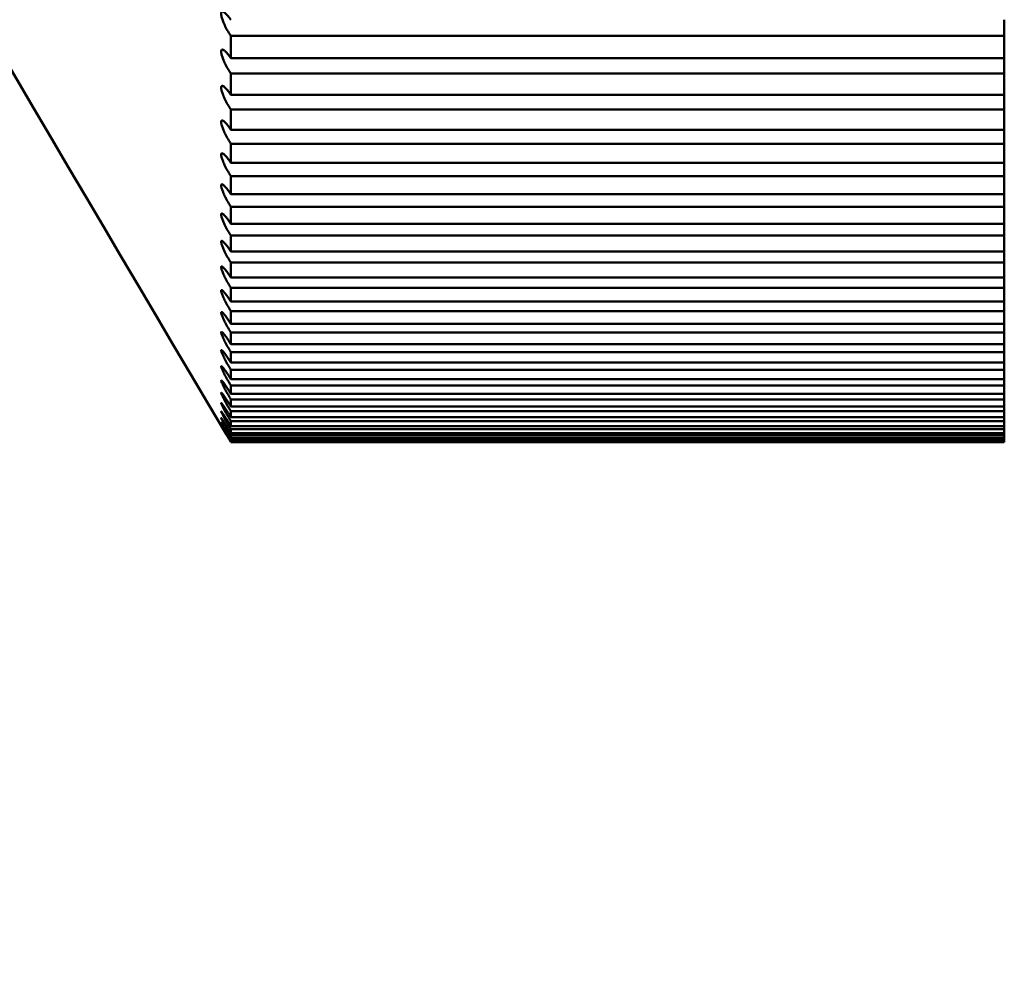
# Model space of a CAD drawing. Header units: millimetres. Extents: x 70 to 1011, y -602 to 1647.
# Tile 82 of 98: x 239.08 to 241.62, y 1428 to 1430.44. Entities that reach past the tile are written whole.
import ezdxf

# ---------------------------------------------------------------- set-up
doc = ezdxf.new("R2010")
doc.units = ezdxf.units.MM
doc.header["$LTSCALE"] = 0.75
doc.layers.add('Visible', color=7, linetype='Continuous', lineweight=50)
doc.layers.add('Visible Narrow', color=7, linetype='Continuous', lineweight=25)

msp = doc.modelspace()

# ---------------------------------------------------------------- linework, layer by layer
at = {"layer": 'Visible', "extrusion": (-1.22465e-16, -1, 2.96635e-13)}
for p, q in [((239.6236, 1430.4025, 290.9228), (241.6236, 1430.4025, 290.9228)), ((241.6236, 1430.3453, 290.8208), (239.6236, 1430.3453, 290.8208)), ((239.6236, 1430.3051, 290.7469), (241.6236, 1430.3051, 290.7469)), ((241.6236, 1430.2505, 290.6435), (239.6236, 1430.2505, 290.6435)), ((239.6236, 1430.2122, 290.5686), (241.6236, 1430.2122, 290.5686)), ((241.6236, 1430.1602, 290.4639), (239.6236, 1430.1602, 290.4639)), ((239.6236, 1430.1238, 290.3881), (241.6236, 1430.1238, 290.3881)), ((241.6236, 1430.0745, 290.282), (239.6236, 1430.0745, 290.282)), ((239.6236, 1430.04, 290.2053), (241.6236, 1430.04, 290.2053)), ((241.6236, 1429.9933, 290.0981), (239.6236, 1429.9933, 290.0981)), ((239.6236, 1429.9607, 290.0205), (241.6236, 1429.9607, 290.0205)), ((241.6236, 1429.9168, 289.9121), (239.6236, 1429.9168, 289.9121)), ((239.6236, 1429.8862, 289.8338), (241.6236, 1429.8862, 289.8338)), ((241.6236, 1429.845, 289.7243), (239.6236, 1429.845, 289.7243)), ((239.6236, 1429.8164, 289.6452), (241.6236, 1429.8164, 289.6452)), ((241.6236, 1429.7779, 289.5348), (239.6236, 1429.7779, 289.5348)), ((239.6236, 1429.7513, 289.455), (241.6236, 1429.7513, 289.455)), ((241.6236, 1429.7157, 289.3436), (239.6236, 1429.7157, 289.3436)), ((239.6236, 1429.691, 289.2632), (241.6236, 1429.691, 289.2632)), ((241.6236, 1429.6582, 289.1509), (239.6236, 1429.6582, 289.1509)), ((239.6236, 1429.6356, 289.0699), (241.6236, 1429.6356, 289.0699)), ((241.6236, 1429.6056, 288.9569), (239.6236, 1429.6056, 288.9569)), ((239.6236, 1429.585, 288.8753), (241.6236, 1429.585, 288.8753)), ((241.6236, 1429.5579, 288.7616), (239.6236, 1429.5579, 288.7616)), ((239.6236, 1429.5394, 288.6795), (241.6236, 1429.5394, 288.6795)), ((241.6236, 1429.5151, 288.5651), (239.6236, 1429.5151, 288.5651)), ((239.6236, 1429.4987, 288.4826), (241.6236, 1429.4987, 288.4826)), ((241.6236, 1429.4773, 288.3677), (239.6236, 1429.4773, 288.3677)), ((239.6236, 1429.4629, 288.2848), (241.6236, 1429.4629, 288.2848)), ((241.6236, 1429.4444, 288.1693), (239.6236, 1429.4444, 288.1693)), ((239.6236, 1429.4322, 288.0861), (241.6236, 1429.4322, 288.0861)), ((241.6236, 1429.4166, 287.9702), (239.6236, 1429.4166, 287.9702)), ((239.6236, 1429.4064, 287.8867), (241.6236, 1429.4064, 287.8867)), ((241.6236, 1429.3937, 287.7704), (239.6236, 1429.3937, 287.7704)), ((239.6236, 1429.3856, 287.6867), (241.6236, 1429.3856, 287.6867)), ((241.6236, 1429.3759, 287.5702), (239.6236, 1429.3759, 287.5702)), ((239.6236, 1429.3699, 287.4863), (241.6236, 1429.3699, 287.4863)), ((241.6236, 1429.3631, 287.3695), (239.6236, 1429.3631, 287.3695)), ((239.6236, 1429.3593, 287.2855), (241.6236, 1429.3593, 287.2855)), ((241.6236, 1429.3554, 287.1686), (239.6236, 1429.3554, 287.1686)), ((239.6236, 1429.3536, 287.0845), (241.6236, 1429.3536, 287.0845)), ((241.6236, 1429.3527, 286.9676), (239.6236, 1429.3527, 286.9676))]:
    msp.add_line(p, q, dxfattribs=at)
at = {"layer": 'Visible', "extrusion": (-3.63273e-29, -2.96635e-13, -1)}
msp.add_arc((-205.1236, 1421.3352, 789.5448), 128, 98.774084, 244.468095, dxfattribs=at)
at = {"layer": 'Visible', "extrusion": (-1, 1.22465e-16, 0)}
for centre, start, end in [((-1437.3527, 286.9612, -241.6236), 29.68296, 30.28535), ((-1437.3527, 286.9612, -239.6236), 28.84535, 29.68296), ((-1437.3527, 286.9612, -241.6236), 28.84535, 29.68296), ((-1437.3527, 286.9612, -241.6236), 28.24296, 28.84535), ((-1437.3527, 286.9612, -239.6236), 27.40535, 28.24296), ((-1437.3527, 286.9612, -241.6236), 27.40535, 28.24296), ((-1437.3527, 286.9612, -241.6236), 26.80296, 27.40535), ((-1437.3527, 286.9612, -239.6236), 25.96535, 26.80296), ((-1437.3527, 286.9612, -241.6236), 25.96535, 26.80296), ((-1437.3527, 286.9612, -241.6236), 25.36296, 25.96535), ((-1437.3527, 286.9612, -239.6236), 24.52535, 25.36296), ((-1437.3527, 286.9612, -241.6236), 24.52535, 25.36296), ((-1437.3527, 286.9612, -241.6236), 23.92296, 24.52535), ((-1437.3527, 286.9612, -239.6236), 23.08535, 23.92296), ((-1437.3527, 286.9612, -241.6236), 23.08535, 23.92296), ((-1437.3527, 286.9612, -241.6236), 22.48296, 23.08535), ((-1437.3527, 286.9612, -239.6236), 21.64535, 22.48296), ((-1437.3527, 286.9612, -241.6236), 21.64535, 22.48296), ((-1437.3527, 286.9612, -241.6236), 21.04296, 21.64535), ((-1437.3527, 286.9612, -239.6236), 20.20535, 21.04296), ((-1437.3527, 286.9612, -241.6236), 20.20535, 21.04296), ((-1437.3527, 286.9612, -241.6236), 19.60296, 20.20535), ((-1437.3527, 286.9612, -239.6236), 18.76535, 19.60296), ((-1437.3527, 286.9612, -241.6236), 18.76535, 19.60296), ((-1437.3527, 286.9612, -241.6236), 18.16296, 18.76535), ((-1437.3527, 286.9612, -239.6236), 17.32535, 18.16296), ((-1437.3527, 286.9612, -241.6236), 17.32535, 18.16296), ((-1437.3527, 286.9612, -241.6236), 16.72296, 17.32535), ((-1437.3527, 286.9612, -239.6236), 15.88535, 16.72296), ((-1437.3527, 286.9612, -241.6236), 15.88535, 16.72296), ((-1437.3527, 286.9612, -241.6236), 15.28296, 15.88535), ((-1437.3527, 286.9612, -239.6236), 14.44535, 15.28296), ((-1437.3527, 286.9612, -241.6236), 14.44535, 15.28296), ((-1437.3527, 286.9612, -241.6236), 13.84296, 14.44535), ((-1437.3527, 286.9612, -239.6236), 13.00535, 13.84296), ((-1437.3527, 286.9612, -241.6236), 13.00535, 13.84296), ((-1437.3527, 286.9612, -239.6236), 11.56535, 12.40296), ((-1437.3527, 286.9612, -241.6236), 12.40296, 13.00535), ((-1437.3527, 286.9612, -241.6236), 11.56535, 12.40296), ((-1437.3527, 286.9612, -241.6236), 10.96296, 11.56535), ((-1437.3527, 286.9612, -239.6236), 10.12535, 10.96296), ((-1437.3527, 286.9612, -241.6236), 10.12535, 10.96296), ((-1437.3527, 286.9612, -239.6236), 8.68535, 9.52296), ((-1437.3527, 286.9612, -241.6236), 9.52296, 10.12535), ((-1437.3527, 286.9612, -241.6236), 8.68535, 9.52296), ((-1437.3527, 286.9612, -241.6236), 8.08296, 8.68535), ((-1437.3527, 286.9612, -239.6236), 7.24535, 8.08296), ((-1437.3527, 286.9612, -241.6236), 7.24535, 8.08296), ((-1437.3527, 286.9612, -241.6236), 6.64296, 7.24535), ((-1437.3527, 286.9612, -239.6236), 5.80535, 6.64296), ((-1437.3527, 286.9612, -239.6236), 4.36535, 5.20296), ((-1437.3527, 286.9612, -241.6236), 5.80535, 6.64296), ((-1437.3527, 286.9612, -241.6236), 5.20296, 5.80535), ((-1437.3527, 286.9612, -241.6236), 4.36535, 5.20296), ((-1437.3527, 286.9612, -239.6236), 2.92535, 3.76296), ((-1437.3527, 286.9612, -239.6236), 1.48535, 2.32296), ((-1437.3527, 286.9612, -241.6236), 3.76296, 4.36535), ((-1437.3527, 286.9612, -241.6236), 2.92535, 3.76296), ((-1437.3527, 286.9612, -241.6236), 2.32296, 2.92535), ((-1437.3527, 286.9612, -241.6236), 1.48535, 2.32296), ((-1437.3527, 286.9612, -239.6236), 0.04535, 0.88296), ((-1437.3527, 286.9612, -241.6236), 0.88296, 1.48535), ((-1437.3527, 286.9612, -241.6236), 0.04535, 0.88296)]:
    msp.add_arc(centre, 8, start, end, dxfattribs=at)
at = {"layer": 'Visible'}
msp.add_open_spline([(239.6104, 1429.375, 286.9612), (238.6456, 1431.0022, 286.9612), (237.7046, 1432.6482, 286.9612), (236.6236, 1434.2007, 286.9612)], degree=3, dxfattribs=at)
for points, knots in [([(239.6236, 1430.4025, 290.9228), (239.6212, 1430.406, 290.9208), (239.6188, 1430.4098, 290.9193), (239.6139, 1430.4181, 290.9174), (239.6115, 1430.4226, 290.917), (239.6072, 1430.4315, 290.9178), (239.6052, 1430.4359, 290.9189), (239.6023, 1430.4434, 290.9222), (239.6012, 1430.4467, 290.9241), (239.5999, 1430.4515, 290.9279), (239.5995, 1430.4532, 290.9296), (239.5991, 1430.4555, 290.9322), (239.5989, 1430.4562, 290.9331), (239.5988, 1430.4574, 290.9345), (239.5988, 1430.4578, 290.9351), (239.5987, 1430.4584, 290.9361), (239.5987, 1430.4587, 290.9365), (239.5987, 1430.4592, 290.9373), (239.5987, 1430.4595, 290.9377), (239.5987, 1430.4599, 290.9386), (239.5987, 1430.4602, 290.939), (239.5987, 1430.4607, 290.94), (239.5987, 1430.461, 290.9406), (239.5988, 1430.4616, 290.9418), (239.5988, 1430.4619, 290.9425), (239.599, 1430.4627, 290.9443), (239.5991, 1430.4631, 290.9455), (239.5996, 1430.4643, 290.9492), (239.6001, 1430.4648, 290.9517), (239.6016, 1430.4656, 290.9582), (239.6028, 1430.4655, 290.962), (239.6059, 1430.4642, 290.9703), (239.6079, 1430.4628, 290.9747), (239.6123, 1430.4588, 290.9824), (239.6145, 1430.4564, 290.9857), (239.6191, 1430.4508, 290.9914), (239.6213, 1430.4478, 290.9938), (239.6236, 1430.4445, 290.9957)], [-0.01432028, -0.01432028, -0.01432028, -0.01432028, -0.01290095, -0.01290095, -0.01137367, -0.01137367, -0.00992177, -0.00992177, -0.00874817, -0.00874817, -0.0080288, -0.0080288, -0.00768013, -0.00768013, -0.00747306, -0.00747306, -0.00732512, -0.00732512, -0.00717833, -0.00717833, -0.00703572, -0.00703572, -0.0068385, -0.0068385, -0.00661974, -0.00661974, -0.0062426, -0.0062426, -0.00544186, -0.00544186, -0.00423487, -0.00423487, -0.00274288, -0.00274288, -0.00132911, -0.00132911, 0, 0, 0, 0]), ([(239.6236, 1430.3051, 290.7469), (239.6212, 1430.3087, 290.745), (239.6188, 1430.3126, 290.7436), (239.6139, 1430.3209, 290.7418), (239.6115, 1430.3255, 290.7416), (239.6071, 1430.3343, 290.7427), (239.6052, 1430.3387, 290.7439), (239.6023, 1430.3461, 290.7473), (239.6012, 1430.3493, 290.7493), (239.5999, 1430.354, 290.7533), (239.5995, 1430.3556, 290.7549), (239.599, 1430.3579, 290.7576), (239.5989, 1430.3586, 290.7585), (239.5988, 1430.3597, 290.76), (239.5988, 1430.3601, 290.7606), (239.5987, 1430.3607, 290.7616), (239.5987, 1430.361, 290.762), (239.5987, 1430.3615, 290.7628), (239.5987, 1430.3617, 290.7633), (239.5987, 1430.3622, 290.7641), (239.5987, 1430.3624, 290.7645), (239.5987, 1430.3629, 290.7655), (239.5987, 1430.3632, 290.7661), (239.5988, 1430.3637, 290.7674), (239.5988, 1430.364, 290.768), (239.599, 1430.3647, 290.7699), (239.5991, 1430.3651, 290.771), (239.5996, 1430.3662, 290.7747), (239.6001, 1430.3667, 290.7773), (239.6016, 1430.3673, 290.7838), (239.6027, 1430.3672, 290.7876), (239.6059, 1430.3657, 290.7959), (239.6079, 1430.3641, 290.8002), (239.6122, 1430.36, 290.8078), (239.6145, 1430.3574, 290.8111), (239.6191, 1430.3517, 290.8167), (239.6213, 1430.3486, 290.819), (239.6236, 1430.3453, 290.8208)], [-0.01432034, -0.01432034, -0.01432034, -0.01432034, -0.01289744, -0.01289744, -0.01136564, -0.01136564, -0.00991531, -0.00991531, -0.00874303, -0.00874303, -0.0080259, -0.0080259, -0.00767838, -0.00767838, -0.00747202, -0.00747202, -0.00732462, -0.00732462, -0.00717836, -0.00717836, -0.00703631, -0.00703631, -0.00683992, -0.00683992, -0.00662209, -0.00662209, -0.00624664, -0.00624664, -0.00544971, -0.00544971, -0.00424465, -0.00424465, -0.00275499, -0.00275499, -0.00133456, -0.00133456, 0, 0, 0, 0]), ([(239.6236, 1430.2122, 290.5686), (239.6212, 1430.2158, 290.5668), (239.6187, 1430.2197, 290.5655), (239.6139, 1430.2282, 290.5639), (239.6114, 1430.2327, 290.5638), (239.6071, 1430.2416, 290.5651), (239.6052, 1430.2459, 290.5664), (239.6023, 1430.2532, 290.5701), (239.6012, 1430.2563, 290.5722), (239.5999, 1430.2609, 290.5762), (239.5995, 1430.2625, 290.5779), (239.599, 1430.2647, 290.5807), (239.5989, 1430.2654, 290.5816), (239.5988, 1430.2664, 290.5831), (239.5988, 1430.2668, 290.5837), (239.5987, 1430.2674, 290.5847), (239.5987, 1430.2677, 290.5851), (239.5987, 1430.2681, 290.5859), (239.5987, 1430.2684, 290.5864), (239.5987, 1430.2688, 290.5872), (239.5987, 1430.269, 290.5876), (239.5987, 1430.2695, 290.5886), (239.5987, 1430.2698, 290.5892), (239.5988, 1430.2703, 290.5905), (239.5988, 1430.2706, 290.5912), (239.599, 1430.2712, 290.593), (239.5991, 1430.2716, 290.5942), (239.5996, 1430.2726, 290.5979), (239.6, 1430.273, 290.6005), (239.6015, 1430.2735, 290.6069), (239.6027, 1430.2732, 290.6108), (239.6058, 1430.2716, 290.619), (239.6079, 1430.2699, 290.6232), (239.6122, 1430.2656, 290.6308), (239.6145, 1430.2629, 290.6341), (239.619, 1430.2571, 290.6395), (239.6213, 1430.2539, 290.6417), (239.6236, 1430.2505, 290.6435)], [-0.0143204, -0.0143204, -0.0143204, -0.0143204, -0.01289425, -0.01289425, -0.01135832, -0.01135832, -0.00990941, -0.00990941, -0.00873834, -0.00873834, -0.00802325, -0.00802325, -0.00767677, -0.00767677, -0.00747107, -0.00747107, -0.00732415, -0.00732415, -0.0071784, -0.0071784, -0.00703686, -0.00703686, -0.00684121, -0.00684121, -0.00662424, -0.00662424, -0.00625033, -0.00625033, -0.00545687, -0.00545687, -0.00425358, -0.00425358, -0.00276605, -0.00276605, -0.00133954, -0.00133954, 0, 0, 0, 0]), ([(239.6236, 1430.1238, 290.3881), (239.6212, 1430.1275, 290.3863), (239.6187, 1430.1314, 290.3851), (239.6139, 1430.1399, 290.3838), (239.6114, 1430.1445, 290.3838), (239.6071, 1430.1533, 290.3853), (239.6052, 1430.1576, 290.3867), (239.6023, 1430.1648, 290.3906), (239.6012, 1430.1679, 290.3927), (239.5999, 1430.1723, 290.3969), (239.5995, 1430.1739, 290.3986), (239.599, 1430.176, 290.4014), (239.5989, 1430.1767, 290.4024), (239.5988, 1430.1777, 290.4039), (239.5988, 1430.178, 290.4045), (239.5987, 1430.1786, 290.4055), (239.5987, 1430.1788, 290.4059), (239.5987, 1430.1793, 290.4068), (239.5987, 1430.1795, 290.4072), (239.5987, 1430.1799, 290.4081), (239.5987, 1430.1801, 290.4085), (239.5987, 1430.1806, 290.4095), (239.5987, 1430.1808, 290.4101), (239.5988, 1430.1813, 290.4114), (239.5988, 1430.1816, 290.412), (239.599, 1430.1822, 290.4139), (239.5991, 1430.1825, 290.4151), (239.5996, 1430.1834, 290.4188), (239.6, 1430.1838, 290.4214), (239.6015, 1430.1841, 290.4278), (239.6027, 1430.1837, 290.4316), (239.6058, 1430.1819, 290.4398), (239.6078, 1430.1802, 290.444), (239.6121, 1430.1756, 290.4515), (239.6144, 1430.1729, 290.4547), (239.619, 1430.1669, 290.46), (239.6213, 1430.1637, 290.4622), (239.6236, 1430.1602, 290.4639)], [-0.01432046, -0.01432046, -0.01432046, -0.01432046, -0.01289136, -0.01289136, -0.01135169, -0.01135169, -0.00990407, -0.00990407, -0.0087341, -0.0087341, -0.00802086, -0.00802086, -0.00767532, -0.00767532, -0.00747021, -0.00747021, -0.00732374, -0.00732374, -0.00717842, -0.00717842, -0.00703735, -0.00703735, -0.00684238, -0.00684238, -0.00662619, -0.00662619, -0.00625367, -0.00625367, -0.00546335, -0.00546335, -0.00426167, -0.00426167, -0.00277607, -0.00277607, -0.00134403, -0.00134403, 0, 0, 0, 0]), ([(239.6236, 1430.04, 290.2053), (239.6212, 1430.0437, 290.2036), (239.6187, 1430.0477, 290.2025), (239.6138, 1430.0562, 290.2014), (239.6114, 1430.0608, 290.2016), (239.6071, 1430.0696, 290.2033), (239.6051, 1430.0738, 290.2048), (239.6023, 1430.0809, 290.2089), (239.6012, 1430.0839, 290.2111), (239.5999, 1430.0883, 290.2154), (239.5995, 1430.0898, 290.2172), (239.599, 1430.0919, 290.22), (239.5989, 1430.0925, 290.2209), (239.5988, 1430.0934, 290.2225), (239.5988, 1430.0938, 290.2231), (239.5987, 1430.0943, 290.2241), (239.5987, 1430.0945, 290.2245), (239.5987, 1430.095, 290.2254), (239.5987, 1430.0952, 290.2258), (239.5987, 1430.0956, 290.2267), (239.5987, 1430.0958, 290.2271), (239.5987, 1430.0962, 290.2282), (239.5987, 1430.0964, 290.2288), (239.5988, 1430.0969, 290.23), (239.5988, 1430.0971, 290.2307), (239.599, 1430.0977, 290.2326), (239.5991, 1430.098, 290.2338), (239.5996, 1430.0988, 290.2375), (239.6, 1430.0991, 290.2401), (239.6015, 1430.0992, 290.2465), (239.6027, 1430.0988, 290.2503), (239.6058, 1430.0968, 290.2584), (239.6078, 1430.0949, 290.2626), (239.6121, 1430.0902, 290.2699), (239.6144, 1430.0874, 290.2731), (239.619, 1430.0813, 290.2783), (239.6213, 1430.078, 290.2804), (239.6236, 1430.0745, 290.282)], [-0.01432051, -0.01432051, -0.01432051, -0.01432051, -0.01288878, -0.01288878, -0.01134574, -0.01134574, -0.00989927, -0.00989927, -0.00873029, -0.00873029, -0.00801871, -0.00801871, -0.00767402, -0.00767402, -0.00746944, -0.00746944, -0.00732336, -0.00732336, -0.00717845, -0.00717845, -0.00703779, -0.00703779, -0.00684344, -0.00684344, -0.00662794, -0.00662794, -0.00625667, -0.00625667, -0.00546916, -0.00546916, -0.00426893, -0.00426893, -0.00278506, -0.00278506, -0.00134807, -0.00134807, 0, 0, 0, 0]), ([(239.6236, 1429.9607, 290.0205), (239.6212, 1429.9645, 290.0189), (239.6187, 1429.9686, 290.0179), (239.6138, 1429.9772, 290.017), (239.6114, 1429.9817, 290.0173), (239.607, 1429.9905, 290.0193), (239.6051, 1429.9946, 290.0209), (239.6022, 1430.0017, 290.0251), (239.6012, 1430.0046, 290.0274), (239.5998, 1430.0088, 290.0318), (239.5995, 1430.0103, 290.0336), (239.599, 1430.0123, 290.0365), (239.5989, 1430.0129, 290.0375), (239.5988, 1430.0138, 290.0391), (239.5988, 1430.0141, 290.0397), (239.5987, 1430.0146, 290.0407), (239.5987, 1430.0148, 290.0411), (239.5987, 1430.0152, 290.042), (239.5987, 1430.0154, 290.0424), (239.5987, 1430.0158, 290.0433), (239.5987, 1430.016, 290.0437), (239.5987, 1430.0164, 290.0448), (239.5987, 1430.0166, 290.0454), (239.5988, 1430.017, 290.0467), (239.5988, 1430.0172, 290.0473), (239.599, 1430.0178, 290.0492), (239.5991, 1430.018, 290.0504), (239.5996, 1430.0187, 290.0541), (239.6, 1430.019, 290.0567), (239.6015, 1430.019, 290.0631), (239.6027, 1430.0185, 290.0669), (239.6057, 1430.0162, 290.075), (239.6078, 1430.0143, 290.0791), (239.6121, 1430.0094, 290.0864), (239.6144, 1430.0065, 290.0895), (239.619, 1430.0002, 290.0945), (239.6213, 1429.9969, 290.0965), (239.6236, 1429.9933, 290.0981)], [-0.01432056, -0.01432056, -0.01432056, -0.01432056, -0.01288649, -0.01288649, -0.01134047, -0.01134047, -0.00989503, -0.00989503, -0.00872692, -0.00872692, -0.0080168, -0.0080168, -0.00767287, -0.00767287, -0.00746876, -0.00746876, -0.00732303, -0.00732303, -0.00717848, -0.00717848, -0.00703818, -0.00703818, -0.00684437, -0.00684437, -0.00662949, -0.00662949, -0.00625933, -0.00625933, -0.00547432, -0.00547432, -0.00427536, -0.00427536, -0.00279303, -0.00279303, -0.00135164, -0.00135164, 0, 0, 0, 0]), ([(239.6236, 1429.8862, 289.8338), (239.6212, 1429.89, 289.8323), (239.6187, 1429.8941, 289.8314), (239.6138, 1429.9027, 289.8307), (239.6113, 1429.9073, 289.8311), (239.607, 1429.916, 289.8333), (239.6051, 1429.9201, 289.8351), (239.6022, 1429.927, 289.8394), (239.6011, 1429.9299, 289.8418), (239.5998, 1429.934, 289.8463), (239.5995, 1429.9354, 289.8482), (239.599, 1429.9373, 289.8511), (239.5989, 1429.9379, 289.8521), (239.5988, 1429.9387, 289.8537), (239.5988, 1429.9391, 289.8543), (239.5987, 1429.9396, 289.8553), (239.5987, 1429.9398, 289.8558), (239.5987, 1429.9401, 289.8566), (239.5987, 1429.9403, 289.8571), (239.5987, 1429.9407, 289.858), (239.5987, 1429.9408, 289.8584), (239.5987, 1429.9412, 289.8594), (239.5987, 1429.9414, 289.86), (239.5988, 1429.9418, 289.8613), (239.5988, 1429.942, 289.862), (239.5989, 1429.9425, 289.8639), (239.5991, 1429.9427, 289.8651), (239.5996, 1429.9433, 289.8688), (239.6, 1429.9435, 289.8714), (239.6015, 1429.9434, 289.8778), (239.6026, 1429.9427, 289.8816), (239.6057, 1429.9403, 289.8896), (239.6077, 1429.9383, 289.8937), (239.6121, 1429.9332, 289.9008), (239.6144, 1429.9303, 289.9039), (239.619, 1429.9238, 289.9088), (239.6213, 1429.9204, 289.9107), (239.6236, 1429.9168, 289.9121)], [-0.01432061, -0.01432061, -0.01432061, -0.01432061, -0.01288449, -0.01288449, -0.01133587, -0.01133587, -0.00989132, -0.00989132, -0.00872397, -0.00872397, -0.00801514, -0.00801514, -0.00767187, -0.00767187, -0.00746816, -0.00746816, -0.00732274, -0.00732274, -0.0071785, -0.0071785, -0.00703853, -0.00703853, -0.00684519, -0.00684519, -0.00663084, -0.00663084, -0.00626165, -0.00626165, -0.00547883, -0.00547883, -0.00428099, -0.00428099, -0.00279999, -0.00279999, -0.00135476, -0.00135476, 0, 0, 0, 0]), ([(239.6236, 1429.8164, 289.6452), (239.6212, 1429.8202, 289.6439), (239.6187, 1429.8243, 289.643), (239.6138, 1429.833, 289.6426), (239.6113, 1429.8376, 289.6431), (239.607, 1429.8462, 289.6455), (239.6051, 1429.8503, 289.6474), (239.6022, 1429.8571, 289.6519), (239.6011, 1429.8599, 289.6544), (239.5998, 1429.8639, 289.659), (239.5995, 1429.8652, 289.6609), (239.599, 1429.867, 289.6638), (239.5989, 1429.8676, 289.6648), (239.5988, 1429.8684, 289.6664), (239.5988, 1429.8687, 289.6671), (239.5987, 1429.8692, 289.6681), (239.5987, 1429.8694, 289.6686), (239.5987, 1429.8697, 289.6694), (239.5987, 1429.8699, 289.6699), (239.5987, 1429.8702, 289.6708), (239.5987, 1429.8704, 289.6712), (239.5987, 1429.8707, 289.6723), (239.5987, 1429.8709, 289.6729), (239.5988, 1429.8713, 289.6742), (239.5988, 1429.8714, 289.6749), (239.5989, 1429.8719, 289.6767), (239.5991, 1429.8721, 289.6779), (239.5995, 1429.8726, 289.6817), (239.6, 1429.8727, 289.6843), (239.6015, 1429.8724, 289.6907), (239.6026, 1429.8717, 289.6944), (239.6057, 1429.8691, 289.7023), (239.6077, 1429.867, 289.7064), (239.612, 1429.8618, 289.7134), (239.6143, 1429.8587, 289.7164), (239.619, 1429.8521, 289.7212), (239.6213, 1429.8487, 289.723), (239.6236, 1429.845, 289.7243)], [-0.01432064, -0.01432064, -0.01432064, -0.01432064, -0.01288278, -0.01288278, -0.01133194, -0.01133194, -0.00988815, -0.00988815, -0.00872145, -0.00872145, -0.00801372, -0.00801372, -0.00767101, -0.00767101, -0.00746765, -0.00746765, -0.0073225, -0.0073225, -0.00717852, -0.00717852, -0.00703882, -0.00703882, -0.00684589, -0.00684589, -0.006632, -0.006632, -0.00626364, -0.00626364, -0.00548269, -0.00548269, -0.00428581, -0.00428581, -0.00280596, -0.00280596, -0.00135744, -0.00135744, 0, 0, 0, 0]), ([(239.6236, 1429.7513, 289.455), (239.6212, 1429.7552, 289.4537), (239.6187, 1429.7593, 289.453), (239.6138, 1429.768, 289.4528), (239.6113, 1429.7726, 289.4534), (239.607, 1429.7811, 289.4561), (239.6051, 1429.7851, 289.458), (239.6022, 1429.7918, 289.4627), (239.6011, 1429.7946, 289.4653), (239.5998, 1429.7984, 289.47), (239.5994, 1429.7998, 289.4719), (239.599, 1429.8015, 289.4749), (239.5989, 1429.802, 289.4759), (239.5988, 1429.8028, 289.4775), (239.5988, 1429.8031, 289.4781), (239.5987, 1429.8035, 289.4792), (239.5987, 1429.8037, 289.4796), (239.5987, 1429.804, 289.4805), (239.5987, 1429.8042, 289.481), (239.5987, 1429.8045, 289.4819), (239.5987, 1429.8046, 289.4823), (239.5987, 1429.8049, 289.4834), (239.5987, 1429.8051, 289.484), (239.5988, 1429.8055, 289.4853), (239.5988, 1429.8056, 289.486), (239.5989, 1429.806, 289.4879), (239.5991, 1429.8062, 289.4891), (239.5995, 1429.8066, 289.4928), (239.6, 1429.8066, 289.4954), (239.6015, 1429.8062, 289.5018), (239.6026, 1429.8054, 289.5055), (239.6057, 1429.8026, 289.5134), (239.6077, 1429.8004, 289.5173), (239.612, 1429.795, 289.5242), (239.6143, 1429.7918, 289.5272), (239.619, 1429.7851, 289.5318), (239.6213, 1429.7816, 289.5335), (239.6236, 1429.7779, 289.5348)], [-0.01432068, -0.01432068, -0.01432068, -0.01432068, -0.01288136, -0.01288136, -0.01132866, -0.01132866, -0.00988551, -0.00988551, -0.00871936, -0.00871936, -0.00801254, -0.00801254, -0.00767029, -0.00767029, -0.00746723, -0.00746723, -0.00732229, -0.00732229, -0.00717853, -0.00717853, -0.00703907, -0.00703907, -0.00684648, -0.00684648, -0.00663297, -0.00663297, -0.00626531, -0.00626531, -0.00548591, -0.00548591, -0.00428983, -0.00428983, -0.00281094, -0.00281094, -0.00135966, -0.00135966, 0, 0, 0, 0]), ([(239.6236, 1429.691, 289.2632), (239.6211, 1429.695, 289.262), (239.6187, 1429.6991, 289.2614), (239.6138, 1429.7078, 289.2614), (239.6113, 1429.7123, 289.2621), (239.607, 1429.7209, 289.265), (239.6051, 1429.7248, 289.2671), (239.6022, 1429.7314, 289.272), (239.6011, 1429.734, 289.2746), (239.5998, 1429.7378, 289.2794), (239.5994, 1429.7391, 289.2813), (239.599, 1429.7407, 289.2843), (239.5989, 1429.7412, 289.2853), (239.5988, 1429.7419, 289.287), (239.5988, 1429.7422, 289.2876), (239.5987, 1429.7426, 289.2887), (239.5987, 1429.7428, 289.2891), (239.5987, 1429.7431, 289.29), (239.5987, 1429.7432, 289.2905), (239.5987, 1429.7435, 289.2914), (239.5987, 1429.7437, 289.2918), (239.5987, 1429.744, 289.2929), (239.5987, 1429.7441, 289.2935), (239.5988, 1429.7444, 289.2948), (239.5988, 1429.7445, 289.2955), (239.5989, 1429.7449, 289.2974), (239.5991, 1429.745, 289.2986), (239.5995, 1429.7454, 289.3024), (239.6, 1429.7453, 289.3049), (239.6015, 1429.7447, 289.3113), (239.6026, 1429.7438, 289.315), (239.6057, 1429.7408, 289.3228), (239.6077, 1429.7385, 289.3267), (239.612, 1429.733, 289.3335), (239.6143, 1429.7298, 289.3363), (239.619, 1429.7229, 289.3408), (239.6213, 1429.7194, 289.3425), (239.6236, 1429.7157, 289.3436)], [-0.0143207, -0.0143207, -0.0143207, -0.0143207, -0.01288022, -0.01288022, -0.01132603, -0.01132603, -0.00988339, -0.00988339, -0.00871768, -0.00871768, -0.00801159, -0.00801159, -0.00766972, -0.00766972, -0.00746689, -0.00746689, -0.00732213, -0.00732213, -0.00717855, -0.00717855, -0.00703927, -0.00703927, -0.00684694, -0.00684694, -0.00663375, -0.00663375, -0.00626664, -0.00626664, -0.0054885, -0.0054885, -0.00429306, -0.00429306, -0.00281494, -0.00281494, -0.00136145, -0.00136145, 0, 0, 0, 0]), ([(239.6236, 1429.6356, 289.0699), (239.6211, 1429.6396, 289.0688), (239.6187, 1429.6437, 289.0683), (239.6138, 1429.6524, 289.0685), (239.6113, 1429.6569, 289.0694), (239.607, 1429.6654, 289.0725), (239.6051, 1429.6693, 289.0747), (239.6022, 1429.6757, 289.0797), (239.6011, 1429.6783, 289.0824), (239.5998, 1429.6819, 289.0873), (239.5994, 1429.6832, 289.0892), (239.599, 1429.6847, 289.0923), (239.5989, 1429.6852, 289.0933), (239.5988, 1429.6859, 289.095), (239.5988, 1429.6861, 289.0956), (239.5987, 1429.6865, 289.0967), (239.5987, 1429.6867, 289.0972), (239.5987, 1429.687, 289.0981), (239.5987, 1429.6871, 289.0985), (239.5987, 1429.6874, 289.0994), (239.5987, 1429.6875, 289.0999), (239.5987, 1429.6878, 289.101), (239.5987, 1429.6879, 289.1016), (239.5988, 1429.6882, 289.1029), (239.5988, 1429.6883, 289.1036), (239.5989, 1429.6886, 289.1055), (239.5991, 1429.6887, 289.1067), (239.5995, 1429.6889, 289.1105), (239.6, 1429.6888, 289.113), (239.6014, 1429.6881, 289.1194), (239.6026, 1429.6871, 289.123), (239.6057, 1429.6839, 289.1308), (239.6077, 1429.6815, 289.1346), (239.612, 1429.6758, 289.1412), (239.6143, 1429.6725, 289.144), (239.619, 1429.6656, 289.1483), (239.6213, 1429.662, 289.1499), (239.6236, 1429.6582, 289.1509)], [-0.01432072, -0.01432072, -0.01432072, -0.01432072, -0.01287937, -0.01287937, -0.01132406, -0.01132406, -0.0098818, -0.0098818, -0.00871642, -0.00871642, -0.00801088, -0.00801088, -0.00766929, -0.00766929, -0.00746663, -0.00746663, -0.007322, -0.007322, -0.00717856, -0.00717856, -0.00703941, -0.00703941, -0.0068473, -0.0068473, -0.00663434, -0.00663434, -0.00626764, -0.00626764, -0.00549045, -0.00549045, -0.0042955, -0.0042955, -0.00281796, -0.00281796, -0.0013628, -0.0013628, 0, 0, 0, 0]), ([(239.6236, 1429.585, 288.8753), (239.6211, 1429.5891, 288.8743), (239.6187, 1429.5932, 288.8739), (239.6138, 1429.6019, 288.8744), (239.6113, 1429.6064, 288.8753), (239.607, 1429.6148, 288.8787), (239.6051, 1429.6186, 288.8809), (239.6022, 1429.6249, 288.8861), (239.6011, 1429.6274, 288.8889), (239.5998, 1429.6309, 288.8938), (239.5994, 1429.6321, 288.8958), (239.599, 1429.6336, 288.8989), (239.5989, 1429.6341, 288.9), (239.5988, 1429.6347, 288.9017), (239.5988, 1429.6349, 288.9023), (239.5987, 1429.6353, 288.9034), (239.5987, 1429.6354, 288.9039), (239.5987, 1429.6357, 288.9048), (239.5987, 1429.6358, 288.9052), (239.5987, 1429.6361, 288.9061), (239.5987, 1429.6362, 288.9066), (239.5987, 1429.6364, 288.9076), (239.5987, 1429.6365, 288.9083), (239.5988, 1429.6368, 288.9096), (239.5988, 1429.6369, 288.9103), (239.5989, 1429.6371, 288.9122), (239.5991, 1429.6372, 288.9134), (239.5995, 1429.6373, 288.9171), (239.6, 1429.6372, 288.9196), (239.6014, 1429.6363, 288.9259), (239.6025, 1429.6352, 288.9296), (239.6056, 1429.6319, 288.9372), (239.6076, 1429.6294, 288.941), (239.6119, 1429.6236, 288.9475), (239.6142, 1429.6202, 288.9502), (239.6189, 1429.6131, 288.9544), (239.6213, 1429.6094, 288.9559), (239.6236, 1429.6056, 288.9569)], [-0.0143209, -0.0143209, -0.0143209, -0.0143209, -0.01287894, -0.01287894, -0.01132287, -0.01132287, -0.00988085, -0.00988085, -0.00871567, -0.00871567, -0.00801049, -0.00801049, -0.00766908, -0.00766908, -0.00746654, -0.00746654, -0.007322, -0.007322, -0.00717864, -0.00717864, -0.00704088, -0.00704088, -0.00684977, -0.00684977, -0.00663816, -0.00663816, -0.00627469, -0.00627469, -0.00550661, -0.00550661, -0.00431554, -0.00431554, -0.00284271, -0.00284271, -0.00137387, -0.00137387, 0, 0, 0, 0]), ([(239.6236, 1429.5394, 288.6795), (239.6211, 1429.5434, 288.6786), (239.6187, 1429.5476, 288.6783), (239.6138, 1429.5563, 288.679), (239.6113, 1429.5608, 288.6801), (239.607, 1429.569, 288.6836), (239.6051, 1429.5728, 288.6859), (239.6022, 1429.579, 288.6913), (239.6011, 1429.5814, 288.6941), (239.5998, 1429.5848, 288.6992), (239.5994, 1429.5859, 288.7012), (239.599, 1429.5874, 288.7044), (239.5989, 1429.5878, 288.7054), (239.5988, 1429.5884, 288.7071), (239.5988, 1429.5886, 288.7077), (239.5987, 1429.5889, 288.7088), (239.5987, 1429.5891, 288.7093), (239.5987, 1429.5893, 288.7102), (239.5987, 1429.5894, 288.7107), (239.5987, 1429.5896, 288.7116), (239.5987, 1429.5897, 288.7121), (239.5987, 1429.5899, 288.7131), (239.5987, 1429.59, 288.7138), (239.5988, 1429.5902, 288.7151), (239.5988, 1429.5903, 288.7158), (239.5989, 1429.5905, 288.7177), (239.5991, 1429.5906, 288.7189), (239.5995, 1429.5906, 288.7227), (239.6, 1429.5904, 288.7252), (239.6014, 1429.5893, 288.7315), (239.6026, 1429.5882, 288.7351), (239.6056, 1429.5846, 288.7427), (239.6076, 1429.582, 288.7464), (239.612, 1429.576, 288.7527), (239.6143, 1429.5725, 288.7554), (239.619, 1429.5654, 288.7593), (239.6213, 1429.5617, 288.7607), (239.6236, 1429.5579, 288.7616)], [-0.01432074, -0.01432074, -0.01432074, -0.01432074, -0.0128785, -0.0128785, -0.01132207, -0.01132207, -0.0098802, -0.0098802, -0.00871514, -0.00871514, -0.00801015, -0.00801015, -0.00766885, -0.00766885, -0.00746637, -0.00746637, -0.00732188, -0.00732188, -0.00717857, -0.00717857, -0.00703957, -0.00703957, -0.00684766, -0.00684766, -0.00663494, -0.00663494, -0.00626868, -0.00626868, -0.00549247, -0.00549247, -0.00429802, -0.00429802, -0.00282109, -0.00282109, -0.0013642, -0.0013642, 0, 0, 0, 0]), ([(239.6236, 1429.4987, 288.4826), (239.6211, 1429.5027, 288.4818), (239.6187, 1429.5069, 288.4816), (239.6138, 1429.5156, 288.4825), (239.6113, 1429.52, 288.4837), (239.607, 1429.5282, 288.4875), (239.6051, 1429.5319, 288.4899), (239.6022, 1429.5379, 288.4954), (239.6011, 1429.5404, 288.4983), (239.5998, 1429.5436, 288.5034), (239.5994, 1429.5447, 288.5055), (239.599, 1429.546, 288.5087), (239.5989, 1429.5464, 288.5097), (239.5988, 1429.547, 288.5114), (239.5988, 1429.5471, 288.5121), (239.5987, 1429.5475, 288.5132), (239.5987, 1429.5476, 288.5137), (239.5987, 1429.5478, 288.5146), (239.5987, 1429.5479, 288.515), (239.5987, 1429.5481, 288.516), (239.5987, 1429.5482, 288.5164), (239.5987, 1429.5484, 288.5175), (239.5987, 1429.5484, 288.5181), (239.5988, 1429.5486, 288.5195), (239.5988, 1429.5487, 288.5202), (239.5989, 1429.5488, 288.5221), (239.5991, 1429.5489, 288.5233), (239.5995, 1429.5488, 288.5271), (239.6, 1429.5485, 288.5296), (239.6014, 1429.5473, 288.5359), (239.6026, 1429.546, 288.5395), (239.6056, 1429.5423, 288.5469), (239.6076, 1429.5396, 288.5506), (239.612, 1429.5334, 288.5568), (239.6143, 1429.5299, 288.5593), (239.619, 1429.5227, 288.563), (239.6213, 1429.5189, 288.5644), (239.6236, 1429.5151, 288.5651)], [-0.01432074, -0.01432074, -0.01432074, -0.01432074, -0.01287849, -0.01287849, -0.01132204, -0.01132204, -0.00988017, -0.00988017, -0.00871512, -0.00871512, -0.00801014, -0.00801014, -0.00766884, -0.00766884, -0.00746637, -0.00746637, -0.00732188, -0.00732188, -0.00717857, -0.00717857, -0.00703957, -0.00703957, -0.00684767, -0.00684767, -0.00663496, -0.00663496, -0.00626872, -0.00626872, -0.00549254, -0.00549254, -0.00429811, -0.00429811, -0.0028212, -0.0028212, -0.00136425, -0.00136425, 0, 0, 0, 0]), ([(239.6236, 1429.4629, 288.2848), (239.6211, 1429.467, 288.2841), (239.6187, 1429.4712, 288.284), (239.6138, 1429.4798, 288.2851), (239.6113, 1429.4842, 288.2864), (239.607, 1429.4923, 288.2903), (239.6051, 1429.496, 288.2929), (239.6022, 1429.5019, 288.2986), (239.6011, 1429.5042, 288.3015), (239.5998, 1429.5073, 288.3067), (239.5994, 1429.5083, 288.3088), (239.599, 1429.5096, 288.312), (239.5989, 1429.5099, 288.3131), (239.5988, 1429.5105, 288.3148), (239.5988, 1429.5106, 288.3154), (239.5987, 1429.5109, 288.3165), (239.5987, 1429.511, 288.317), (239.5987, 1429.5112, 288.318), (239.5987, 1429.5113, 288.3184), (239.5987, 1429.5115, 288.3193), (239.5987, 1429.5116, 288.3198), (239.5987, 1429.5117, 288.3209), (239.5987, 1429.5118, 288.3215), (239.5988, 1429.5119, 288.3228), (239.5988, 1429.512, 288.3235), (239.5989, 1429.5121, 288.3254), (239.5991, 1429.5121, 288.3266), (239.5995, 1429.5119, 288.3304), (239.6, 1429.5116, 288.3329), (239.6014, 1429.5102, 288.3391), (239.6025, 1429.5089, 288.3426), (239.6056, 1429.505, 288.35), (239.6076, 1429.5023, 288.3536), (239.6119, 1429.4959, 288.3597), (239.6142, 1429.4923, 288.3621), (239.6189, 1429.4849, 288.3658), (239.6213, 1429.4812, 288.367), (239.6236, 1429.4773, 288.3677)], [-0.0143209, -0.0143209, -0.0143209, -0.0143209, -0.01287891, -0.01287891, -0.01132279, -0.01132279, -0.00988078, -0.00988078, -0.00871561, -0.00871561, -0.00801045, -0.00801045, -0.00766905, -0.00766905, -0.00746652, -0.00746652, -0.00732199, -0.00732199, -0.00717864, -0.00717864, -0.0070409, -0.0070409, -0.0068498, -0.0068498, -0.00663821, -0.00663821, -0.00627479, -0.00627479, -0.00550682, -0.00550682, -0.0043158, -0.0043158, -0.00284304, -0.00284304, -0.00137401, -0.00137401, 0, 0, 0, 0]), ([(239.6236, 1429.4322, 288.0861), (239.6211, 1429.4363, 288.0855), (239.6187, 1429.4405, 288.0855), (239.6137, 1429.4491, 288.0869), (239.6112, 1429.4535, 288.0883), (239.6069, 1429.4615, 288.0925), (239.605, 1429.4651, 288.0951), (239.6022, 1429.4708, 288.1009), (239.6011, 1429.473, 288.1039), (239.5998, 1429.476, 288.1092), (239.5994, 1429.477, 288.1113), (239.599, 1429.4781, 288.1145), (239.5989, 1429.4785, 288.1156), (239.5988, 1429.4789, 288.1173), (239.5988, 1429.4791, 288.1179), (239.5987, 1429.4793, 288.1191), (239.5987, 1429.4794, 288.1195), (239.5987, 1429.4796, 288.1205), (239.5987, 1429.4797, 288.1209), (239.5987, 1429.4798, 288.1219), (239.5987, 1429.4799, 288.1223), (239.5987, 1429.48, 288.1234), (239.5987, 1429.4801, 288.1241), (239.5988, 1429.4802, 288.1254), (239.5988, 1429.4802, 288.1261), (239.5989, 1429.4803, 288.128), (239.5991, 1429.4802, 288.1292), (239.5995, 1429.48, 288.133), (239.6, 1429.4796, 288.1355), (239.6014, 1429.478, 288.1417), (239.6026, 1429.4766, 288.1452), (239.6057, 1429.4725, 288.1525), (239.6077, 1429.4696, 288.156), (239.612, 1429.4631, 288.1619), (239.6143, 1429.4595, 288.1642), (239.619, 1429.4521, 288.1676), (239.6213, 1429.4483, 288.1687), (239.6236, 1429.4444, 288.1693)], [-0.01432071, -0.01432071, -0.01432071, -0.01432071, -0.01287209, -0.01287209, -0.01130748, -0.01130748, -0.0098684, -0.0098684, -0.00870565, -0.00870565, -0.00800614, -0.00800614, -0.00766669, -0.00766669, -0.00746493, -0.00746493, -0.00732067, -0.00732067, -0.00717856, -0.00717856, -0.00703943, -0.00703943, -0.00684735, -0.00684735, -0.00663443, -0.00663443, -0.00626781, -0.00626781, -0.00549081, -0.00549081, -0.00429594, -0.00429594, -0.00281851, -0.00281851, -0.00136305, -0.00136305, 0, 0, 0, 0]), ([(239.6236, 1429.4064, 287.8867), (239.6211, 1429.4105, 287.8862), (239.6187, 1429.4147, 287.8863), (239.6138, 1429.4232, 287.8879), (239.6113, 1429.4276, 287.8894), (239.607, 1429.4354, 287.8937), (239.6051, 1429.439, 287.8964), (239.6022, 1429.4446, 287.9024), (239.6011, 1429.4468, 287.9054), (239.5998, 1429.4496, 287.9108), (239.5994, 1429.4505, 287.9129), (239.599, 1429.4516, 287.9162), (239.5989, 1429.4519, 287.9173), (239.5988, 1429.4524, 287.919), (239.5988, 1429.4525, 287.9197), (239.5987, 1429.4527, 287.9208), (239.5987, 1429.4528, 287.9213), (239.5987, 1429.453, 287.9222), (239.5987, 1429.453, 287.9227), (239.5987, 1429.4531, 287.9237), (239.5987, 1429.4532, 287.9241), (239.5987, 1429.4533, 287.9252), (239.5987, 1429.4533, 287.9258), (239.5988, 1429.4534, 287.9272), (239.5988, 1429.4534, 287.9279), (239.5989, 1429.4534, 287.9298), (239.5991, 1429.4534, 287.931), (239.5995, 1429.453, 287.9348), (239.6, 1429.4526, 287.9373), (239.6015, 1429.4508, 287.9435), (239.6026, 1429.4493, 287.947), (239.6057, 1429.445, 287.9541), (239.6077, 1429.4421, 287.9576), (239.612, 1429.4354, 287.9632), (239.6143, 1429.4317, 287.9655), (239.619, 1429.4242, 287.9687), (239.6213, 1429.4204, 287.9697), (239.6236, 1429.4166, 287.9702)], [-0.01432071, -0.01432071, -0.01432071, -0.01432071, -0.01288014, -0.01288014, -0.01132584, -0.01132584, -0.00988324, -0.00988324, -0.00871755, -0.00871755, -0.0080115, -0.0080115, -0.00766966, -0.00766966, -0.00746685, -0.00746685, -0.00732211, -0.00732211, -0.00717855, -0.00717855, -0.00703929, -0.00703929, -0.00684702, -0.00684702, -0.00663388, -0.00663388, -0.00626687, -0.00626687, -0.00548899, -0.00548899, -0.00429368, -0.00429368, -0.00281571, -0.00281571, -0.0013618, -0.0013618, 0, 0, 0, 0]), ([(239.6236, 1429.3856, 287.6867), (239.6212, 1429.3898, 287.6863), (239.6187, 1429.3939, 287.6865), (239.6138, 1429.4024, 287.6883), (239.6113, 1429.4067, 287.6899), (239.607, 1429.4145, 287.6944), (239.6051, 1429.418, 287.6972), (239.6022, 1429.4234, 287.7033), (239.6011, 1429.4255, 287.7064), (239.5998, 1429.4282, 287.7119), (239.5994, 1429.4291, 287.714), (239.599, 1429.4301, 287.7173), (239.5989, 1429.4304, 287.7184), (239.5988, 1429.4308, 287.7202), (239.5988, 1429.4309, 287.7209), (239.5987, 1429.4311, 287.722), (239.5987, 1429.4312, 287.7225), (239.5987, 1429.4313, 287.7234), (239.5987, 1429.4314, 287.7239), (239.5987, 1429.4315, 287.7248), (239.5987, 1429.4315, 287.7253), (239.5987, 1429.4316, 287.7264), (239.5987, 1429.4316, 287.727), (239.5988, 1429.4316, 287.7284), (239.5988, 1429.4316, 287.7291), (239.5989, 1429.4316, 287.731), (239.5991, 1429.4315, 287.7322), (239.5995, 1429.431, 287.736), (239.6, 1429.4305, 287.7385), (239.6015, 1429.4287, 287.7446), (239.6026, 1429.427, 287.7481), (239.6057, 1429.4225, 287.7551), (239.6077, 1429.4195, 287.7585), (239.612, 1429.4127, 287.764), (239.6143, 1429.409, 287.7661), (239.619, 1429.4014, 287.7691), (239.6213, 1429.3976, 287.7701), (239.6236, 1429.3937, 287.7704)], [-0.01432068, -0.01432068, -0.01432068, -0.01432068, -0.01288125, -0.01288125, -0.01132841, -0.01132841, -0.00988531, -0.00988531, -0.0087192, -0.0087192, -0.00801243, -0.00801243, -0.00767022, -0.00767022, -0.00746718, -0.00746718, -0.00732227, -0.00732227, -0.00717854, -0.00717854, -0.0070391, -0.0070391, -0.00684657, -0.00684657, -0.00663314, -0.00663314, -0.00626561, -0.00626561, -0.00548655, -0.00548655, -0.00429063, -0.00429063, -0.00281194, -0.00281194, -0.00136011, -0.00136011, 0, 0, 0, 0]), ([(239.6236, 1429.3699, 287.4863), (239.6211, 1429.3741, 287.486), (239.6187, 1429.3782, 287.4863), (239.6137, 1429.3867, 287.4883), (239.6113, 1429.391, 287.49), (239.6069, 1429.3987, 287.4948), (239.605, 1429.402, 287.4977), (239.6022, 1429.4073, 287.5039), (239.6011, 1429.4093, 287.5071), (239.5998, 1429.4119, 287.5126), (239.5994, 1429.4127, 287.5147), (239.599, 1429.4136, 287.518), (239.5989, 1429.4139, 287.5191), (239.5988, 1429.4142, 287.5209), (239.5988, 1429.4143, 287.5216), (239.5987, 1429.4145, 287.5227), (239.5987, 1429.4146, 287.5232), (239.5987, 1429.4147, 287.5241), (239.5987, 1429.4147, 287.5246), (239.5987, 1429.4148, 287.5255), (239.5987, 1429.4148, 287.526), (239.5987, 1429.4148, 287.5271), (239.5987, 1429.4149, 287.5277), (239.5988, 1429.4149, 287.5291), (239.5988, 1429.4148, 287.5298), (239.5989, 1429.4147, 287.5317), (239.5991, 1429.4146, 287.5329), (239.5995, 1429.4141, 287.5367), (239.6, 1429.4135, 287.5392), (239.6015, 1429.4115, 287.5452), (239.6026, 1429.4097, 287.5487), (239.6057, 1429.4051, 287.5556), (239.6077, 1429.4019, 287.5589), (239.612, 1429.395, 287.5642), (239.6143, 1429.3912, 287.5663), (239.619, 1429.3836, 287.5691), (239.6213, 1429.3798, 287.5699), (239.6236, 1429.3759, 287.5702)], [-0.01432064, -0.01432064, -0.01432064, -0.01432064, -0.0128754, -0.0128754, -0.01131514, -0.01131514, -0.00987457, -0.00987457, -0.00871055, -0.00871055, -0.00800889, -0.00800889, -0.00766836, -0.00766836, -0.00746591, -0.00746591, -0.00732114, -0.00732114, -0.00717852, -0.00717852, -0.00703887, -0.00703887, -0.00684601, -0.00684601, -0.00663221, -0.00663221, -0.00626401, -0.00626401, -0.00548347, -0.00548347, -0.00428679, -0.00428679, -0.00280718, -0.00280718, -0.00135798, -0.00135798, 0, 0, 0, 0]), ([(239.6236, 1429.3593, 287.2855), (239.6211, 1429.3634, 287.2853), (239.6187, 1429.3676, 287.2858), (239.6138, 1429.376, 287.2879), (239.6113, 1429.3802, 287.2898), (239.6069, 1429.3877, 287.2947), (239.6051, 1429.3911, 287.2977), (239.6022, 1429.3962, 287.3041), (239.6011, 1429.3981, 287.3073), (239.5998, 1429.4005, 287.3128), (239.5994, 1429.4013, 287.315), (239.599, 1429.4021, 287.3183), (239.5989, 1429.4024, 287.3194), (239.5988, 1429.4027, 287.3212), (239.5988, 1429.4028, 287.3219), (239.5987, 1429.4029, 287.323), (239.5987, 1429.4029, 287.3235), (239.5987, 1429.403, 287.3245), (239.5987, 1429.4031, 287.3249), (239.5987, 1429.4031, 287.3259), (239.5987, 1429.4031, 287.3263), (239.5987, 1429.4031, 287.3274), (239.5987, 1429.4031, 287.3281), (239.5988, 1429.4031, 287.3294), (239.5988, 1429.4031, 287.3301), (239.5989, 1429.4029, 287.3321), (239.5991, 1429.4027, 287.3333), (239.5996, 1429.4021, 287.337), (239.6, 1429.4015, 287.3395), (239.6015, 1429.3993, 287.3455), (239.6026, 1429.3975, 287.3489), (239.6057, 1429.3926, 287.3557), (239.6077, 1429.3894, 287.3589), (239.6121, 1429.3823, 287.3641), (239.6144, 1429.3785, 287.366), (239.619, 1429.3708, 287.3686), (239.6213, 1429.367, 287.3693), (239.6236, 1429.3631, 287.3695)], [-0.0143206, -0.0143206, -0.0143206, -0.0143206, -0.01287708, -0.01287708, -0.011319, -0.011319, -0.00987768, -0.00987768, -0.00871301, -0.00871301, -0.00801028, -0.00801028, -0.00766919, -0.00766919, -0.00746641, -0.00746641, -0.00732138, -0.00732138, -0.0071785, -0.0071785, -0.00703858, -0.00703858, -0.00684533, -0.00684533, -0.00663108, -0.00663108, -0.00626209, -0.00626209, -0.00547976, -0.00547976, -0.00428215, -0.00428215, -0.00280144, -0.00280144, -0.00135541, -0.00135541, 0, 0, 0, 0]), ([(239.6236, 1429.3536, 287.0845), (239.6212, 1429.3577, 287.0844), (239.6187, 1429.3619, 287.085), (239.6138, 1429.3702, 287.0873), (239.6114, 1429.3743, 287.0893), (239.607, 1429.3817, 287.0943), (239.6051, 1429.385, 287.0974), (239.6022, 1429.39, 287.1039), (239.6012, 1429.3919, 287.1071), (239.5998, 1429.3942, 287.1128), (239.5995, 1429.3949, 287.115), (239.599, 1429.3957, 287.1184), (239.5989, 1429.3959, 287.1195), (239.5988, 1429.3961, 287.1213), (239.5988, 1429.3962, 287.122), (239.5987, 1429.3963, 287.1231), (239.5987, 1429.3963, 287.1236), (239.5987, 1429.3964, 287.1246), (239.5987, 1429.3964, 287.125), (239.5987, 1429.3964, 287.126), (239.5987, 1429.3964, 287.1265), (239.5987, 1429.3964, 287.1276), (239.5987, 1429.3964, 287.1282), (239.5988, 1429.3963, 287.1296), (239.5988, 1429.3963, 287.1303), (239.599, 1429.3961, 287.1322), (239.5991, 1429.3959, 287.1334), (239.5996, 1429.3952, 287.1371), (239.6, 1429.3945, 287.1396), (239.6015, 1429.3921, 287.1456), (239.6027, 1429.3902, 287.1489), (239.6057, 1429.3852, 287.1556), (239.6077, 1429.3819, 287.1587), (239.6121, 1429.3747, 287.1637), (239.6144, 1429.3708, 287.1655), (239.619, 1429.3631, 287.1679), (239.6213, 1429.3592, 287.1685), (239.6236, 1429.3554, 287.1686)], [-0.01432057, -0.01432057, -0.01432057, -0.01432057, -0.01288631, -0.01288631, -0.01134006, -0.01134006, -0.00989469, -0.00989469, -0.00872665, -0.00872665, -0.00801662, -0.00801662, -0.00767274, -0.00767274, -0.00746868, -0.00746868, -0.00732299, -0.00732299, -0.00717848, -0.00717848, -0.00703825, -0.00703825, -0.00684453, -0.00684453, -0.00662977, -0.00662977, -0.00625984, -0.00625984, -0.0054754, -0.0054754, -0.00427671, -0.00427671, -0.0027947, -0.0027947, -0.00135239, -0.00135239, 0, 0, 0, 0]), ([(239.6104, 1429.375, 286.9612), (239.6124, 1429.3716, 286.9634), (239.6146, 1429.3679, 286.9649), (239.619, 1429.3604, 286.9671), (239.6213, 1429.3566, 286.9676), (239.6236, 1429.3527, 286.9676)], [-0.002693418, -0.002693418, -0.002693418, -0.002693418, -0.00134892, -0.00134892, 0, 0, 0, 0])]:
    msp.add_open_spline(points, degree=3, knots=knots, dxfattribs=at)
at = {"layer": 'Visible Narrow', "extrusion": (-3.63273e-29, -2.96635e-13, -1)}
for centre, radius, start, end in [((-205.1236, 1421.3352, 759.9777), 76.2463, 108.103986, 236.985677), ((-205.1236, 1421.3352, 756.6467), 70.0913, 110.20608, 236.191723)]:
    msp.add_arc(centre, radius, start, end, dxfattribs=at)

doc.saveas('drawing.dxf')
